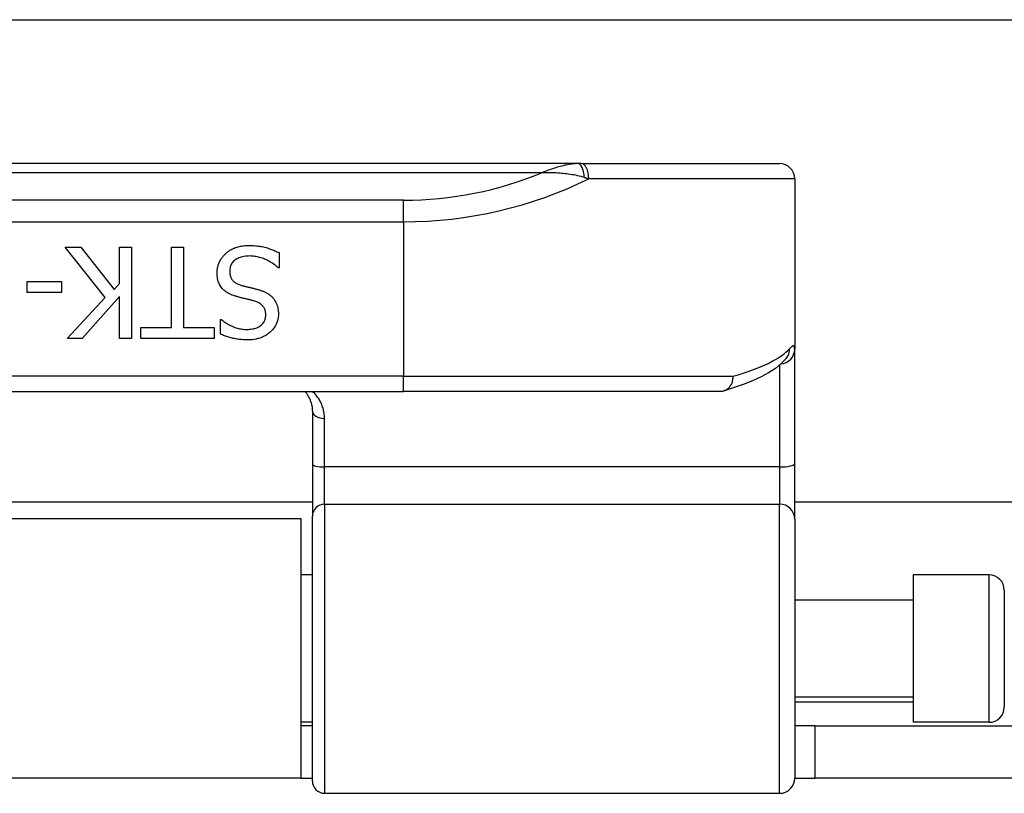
# Model space of a CAD drawing. Header units: inches. Extents: x 17 to 570, y 51 to 268.
# Tile 131 of 256: x 98.67 to 99.95, y 147.35 to 148.35. Entities that reach past the tile are written whole.
import ezdxf

# ---------------------------------------------------------------- set-up
doc = ezdxf.new("R2010")
doc.units = ezdxf.units.IN
doc.header["$MEASUREMENT"] = 0
doc.layers.add('Visible Edges(ANSI)', color=7, linetype='Continuous', lineweight=25)
doc.layers.add('Visible Tangent Edges(ANSI)', color=7, linetype='Continuous', lineweight=25)

msp = doc.modelspace()

# ---------------------------------------------------------------- linework, layer by layer
at = {"layer": 'Visible Edges(ANSI)'}
for p, q in [((78.0055, 148.3481), (135.9415, 148.3481)), ((99.397, 148.1616), (97.4491, 148.1616)), ((99.4017, 148.1616), (99.397, 148.1616)), ((99.4017, 148.1616), (99.6583, 148.1616)), ((99.678, 148.1419), (99.678, 147.9212)), ((98.7843, 147.988), (98.7325, 148.0534)), ((98.7325, 148.0534), (98.7529, 148.0534)), ((98.7529, 148.0534), (98.7961, 147.9984)), ((98.803, 148.0062), (98.803, 148.0534)), ((98.803, 148.0534), (98.8187, 148.0534)), ((98.8187, 148.0534), (98.8187, 147.9352)), ((98.8703, 148.0534), (98.886, 148.0534)), ((98.8703, 147.9492), (98.8703, 148.0534)), ((98.886, 148.0534), (98.886, 147.9492)), ((99.0098, 148.0463), (99.0098, 148.0266)), ((99.0098, 148.0266), (99.0087, 148.0266)), ((98.6832, 147.9945), (98.6832, 148.0088)), ((98.6832, 148.0088), (98.7279, 148.0088)), ((98.7279, 148.0088), (98.7279, 147.9945)), ((98.7961, 147.9984), (98.803, 148.0062)), ((98.7279, 147.9945), (98.6832, 147.9945)), ((98.7354, 147.9352), (98.7843, 147.988)), ((98.803, 147.9895), (98.7545, 147.9352)), ((98.803, 147.9352), (98.803, 147.9895)), ((98.9341, 147.9408), (98.9341, 147.9596)), ((98.9341, 147.9596), (98.9352, 147.9596)), ((98.8306, 147.9352), (98.8306, 147.9492)), ((98.8306, 147.9492), (98.8703, 147.9492)), ((98.886, 147.9492), (98.9256, 147.9492)), ((98.9256, 147.9492), (98.9256, 147.9352)), ((98.7545, 147.9352), (98.7354, 147.9352)), ((98.8187, 147.9352), (98.803, 147.9352)), ((98.9256, 147.9352), (98.8306, 147.9352)), ((99.678, 147.773), (99.678, 147.9212)), ((99.6674, 147.9096), (99.6671, 147.9092)), ((97.675, 147.8663), (99.1711, 147.8663)), ((99.582, 147.8663), (99.1711, 147.8663)), ((99.053, 147.8406), (99.053, 147.7721)), ((99.053, 147.7721), (99.053, 147.7046)), ((99.678, 147.7007), (99.678, 147.773)), ((99.053, 147.7231), (97.7931, 147.7231)), ((114.2691, 147.7231), (99.678, 147.7231)), ((99.0385, 147.7011), (97.8075, 147.7011)), ((99.0385, 147.3651), (99.0385, 147.7011)), ((99.053, 147.3614), (99.053, 147.7046)), ((99.678, 147.7007), (99.678, 147.3653)), ((99.053, 147.6286), (99.0385, 147.6286)), ((99.8315, 147.6286), (99.8315, 147.4376)), ((99.9299, 147.6286), (99.8315, 147.6286)), ((99.9496, 147.6089), (99.9496, 147.4573)), ((99.8315, 147.5961), (99.678, 147.5961)), ((99.8315, 147.4701), (99.678, 147.4701)), ((99.053, 147.4376), (99.0385, 147.4376)), ((99.053, 147.4331), (99.0385, 147.4331)), ((99.704, 147.4331), (99.678, 147.4331)), ((99.704, 147.4331), (100.016, 147.4331)), ((99.704, 147.4331), (99.704, 147.3651)), ((99.9299, 147.4376), (99.8315, 147.4376)), ((99.0385, 147.3651), (97.8075, 147.3651)), ((99.0385, 147.3651), (99.053, 147.3651)), ((99.678, 147.3651), (99.704, 147.3651)), ((100.016, 147.3651), (99.704, 147.3651)), ((99.0687, 147.3456), (99.6583, 147.3456))]:
    msp.add_line(p, q, dxfattribs=at)
at = {"layer": 'Visible Edges(ANSI)', "flags": 128}
for points in [[(98.9295, 148.0197), (98.9295, 148.0208), (98.9296, 148.022), (98.9297, 148.0231), (98.9298, 148.0243), (98.93, 148.0254), (98.9302, 148.0266), (98.9305, 148.0277), (98.9308, 148.0289), (98.9311, 148.03), (98.9315, 148.0311), (98.9319, 148.0322), (98.9323, 148.0334), (98.9328, 148.0345), (98.9333, 148.0355), (98.9339, 148.0366), (98.9345, 148.0376), (98.9351, 148.0386), (98.9357, 148.0395), (98.9364, 148.0405), (98.9371, 148.0414), (98.9378, 148.0423), (98.9386, 148.0431), (98.9394, 148.0439), (98.9402, 148.0447)], [(98.9402, 148.0447), (98.9412, 148.0456), (98.9421, 148.0464), (98.9431, 148.0472), (98.9442, 148.0479), (98.9452, 148.0486), (98.9462, 148.0493), (98.9473, 148.05), (98.9484, 148.0506), (98.9496, 148.0511), (98.9507, 148.0517), (98.9519, 148.0522), (98.953, 148.0527), (98.9543, 148.0531), (98.9555, 148.0535), (98.9569, 148.0539), (98.9582, 148.0542), (98.9597, 148.0545), (98.9611, 148.0548), (98.9627, 148.055), (98.9642, 148.0552), (98.9659, 148.0553), (98.9675, 148.0554), (98.9693, 148.0554), (98.971, 148.0555)], [(98.971, 148.0555), (98.9732, 148.0554), (98.9752, 148.0554), (98.9772, 148.0553), (98.9792, 148.0552), (98.9811, 148.055), (98.9829, 148.0548), (98.9847, 148.0545), (98.9864, 148.0543), (98.9881, 148.054), (98.9898, 148.0536), (98.9913, 148.0532), (98.9929, 148.0528), (98.9944, 148.0523), (98.9958, 148.0519), (98.9973, 148.0514), (98.9987, 148.0509), (99.0002, 148.0503), (99.0016, 148.0498), (99.003, 148.0493), (99.0044, 148.0487), (99.0058, 148.0481), (99.0071, 148.0475), (99.0085, 148.0469), (99.0098, 148.0463)], [(98.9722, 148.0419), (98.9701, 148.0418), (98.968, 148.0417), (98.9661, 148.0415), (98.9642, 148.0413), (98.9624, 148.0409), (98.9608, 148.0405), (98.9592, 148.04), (98.9577, 148.0395), (98.9562, 148.0388), (98.9549, 148.0381), (98.9537, 148.0373), (98.9525, 148.0365), (98.9515, 148.0355), (98.9505, 148.0346), (98.9496, 148.0335), (98.9488, 148.0325), (98.9481, 148.0313), (98.9475, 148.0302), (98.947, 148.029), (98.9466, 148.0277), (98.9463, 148.0264), (98.9461, 148.025), (98.9459, 148.0236), (98.9459, 148.0222)], [(99.0087, 148.0266), (99.0073, 148.0277), (99.006, 148.0289), (99.0046, 148.03), (99.0033, 148.031), (99.0018, 148.0321), (99.0004, 148.033), (98.9989, 148.0339), (98.9974, 148.0348), (98.9959, 148.0356), (98.9943, 148.0364), (98.9927, 148.0372), (98.9911, 148.0378), (98.9895, 148.0385), (98.9878, 148.0391), (98.9862, 148.0396), (98.9846, 148.0401), (98.983, 148.0405), (98.9815, 148.0409), (98.9799, 148.0412), (98.9783, 148.0414), (98.9768, 148.0416), (98.9752, 148.0418), (98.9737, 148.0418), (98.9722, 148.0419)], [(98.9529, 147.9899), (98.951, 147.9905), (98.9491, 147.9912), (98.9473, 147.992), (98.9456, 147.9928), (98.9439, 147.9937), (98.9424, 147.9946), (98.941, 147.9955), (98.9396, 147.9966), (98.9384, 147.9976), (98.9372, 147.9987), (98.9361, 147.9999), (98.9351, 148.0011), (98.9342, 148.0024), (98.9334, 148.0037), (98.9327, 148.0051), (98.932, 148.0065), (98.9314, 148.008), (98.9309, 148.0095), (98.9305, 148.0111), (98.9301, 148.0127), (98.9299, 148.0144), (98.9297, 148.0161), (98.9295, 148.0179), (98.9295, 148.0197)], [(98.9459, 148.0222), (98.9459, 148.021), (98.946, 148.0199), (98.9461, 148.0188), (98.9463, 148.0177), (98.9465, 148.0167), (98.9467, 148.0157), (98.9471, 148.0148), (98.9474, 148.0139), (98.9478, 148.013), (98.9483, 148.0122), (98.9488, 148.0114), (98.9494, 148.0107), (98.95, 148.0099), (98.9506, 148.0093), (98.9514, 148.0086), (98.9521, 148.008), (98.953, 148.0074), (98.9539, 148.0068), (98.9548, 148.0063), (98.9558, 148.0058), (98.9569, 148.0053), (98.958, 148.0049), (98.9592, 148.0044), (98.9604, 148.0041)], [(98.9604, 148.0041), (98.9613, 148.0038), (98.9622, 148.0036), (98.9631, 148.0033), (98.964, 148.0031), (98.9648, 148.0029), (98.9656, 148.0027), (98.9665, 148.0024), (98.9673, 148.0022), (98.9681, 148.002), (98.9689, 148.0018), (98.9697, 148.0017), (98.9704, 148.0015), (98.9712, 148.0013), (98.972, 148.0011), (98.9728, 148.0009), (98.9737, 148.0007), (98.9746, 148.0005), (98.9755, 148.0003), (98.9765, 148), (98.9775, 147.9998), (98.9785, 147.9995), (98.9796, 147.9993), (98.9806, 147.999), (98.9818, 147.9987)], [(98.9818, 147.9987), (98.9828, 147.9984), (98.9838, 147.9981), (98.9847, 147.9978), (98.9857, 147.9975), (98.9866, 147.9972), (98.9876, 147.9969), (98.9885, 147.9965), (98.9894, 147.9962), (98.9902, 147.9958), (98.9911, 147.9954), (98.9919, 147.995), (98.9927, 147.9946), (98.9935, 147.9942), (98.9943, 147.9938), (98.9951, 147.9933), (98.9958, 147.9928), (98.9966, 147.9923), (98.9973, 147.9918), (98.998, 147.9913), (98.9987, 147.9907), (98.9993, 147.9901), (99, 147.9895), (99.0007, 147.9889), (99.0013, 147.9883)], [(98.9772, 147.9837), (98.9763, 147.9839), (98.9754, 147.9841), (98.9745, 147.9844), (98.9736, 147.9846), (98.9726, 147.9849), (98.9716, 147.9851), (98.9706, 147.9854), (98.9695, 147.9856), (98.9684, 147.9859), (98.9673, 147.9862), (98.9662, 147.9865), (98.965, 147.9867), (98.9638, 147.987), (98.9626, 147.9873), (98.9615, 147.9876), (98.9604, 147.9879), (98.9594, 147.9881), (98.9583, 147.9884), (98.9574, 147.9887), (98.9564, 147.9889), (98.9555, 147.9892), (98.9546, 147.9894), (98.9538, 147.9897), (98.9529, 147.9899)], [(98.9926, 147.9653), (98.9925, 147.9665), (98.9925, 147.9677), (98.9923, 147.9688), (98.9921, 147.9699), (98.9919, 147.971), (98.9916, 147.972), (98.9912, 147.973), (98.9908, 147.9739), (98.9903, 147.9748), (98.9898, 147.9756), (98.9892, 147.9765), (98.9886, 147.9772), (98.9879, 147.9779), (98.9872, 147.9786), (98.9864, 147.9793), (98.9856, 147.9799), (98.9847, 147.9805), (98.9838, 147.9811), (98.9828, 147.9816), (98.9818, 147.9821), (98.9807, 147.9825), (98.9796, 147.9829), (98.9784, 147.9833), (98.9772, 147.9837)], [(99.0013, 147.9883), (99.0019, 147.9876), (99.0025, 147.9869), (99.003, 147.9862), (99.0035, 147.9855), (99.004, 147.9848), (99.0045, 147.984), (99.005, 147.9832), (99.0054, 147.9824), (99.0058, 147.9816), (99.0062, 147.9808), (99.0066, 147.9799), (99.0069, 147.9791), (99.0073, 147.9782), (99.0075, 147.9773), (99.0078, 147.9763), (99.008, 147.9754), (99.0083, 147.9744), (99.0084, 147.9734), (99.0086, 147.9724), (99.0087, 147.9713), (99.0088, 147.9703), (99.0089, 147.9692), (99.0089, 147.9681), (99.0089, 147.9669)], [(99.0089, 147.9669), (99.0089, 147.9646), (99.0086, 147.9623), (99.0082, 147.96), (99.0077, 147.9579), (99.007, 147.9558), (99.0061, 147.9537), (99.0051, 147.9518), (99.004, 147.9498), (99.0026, 147.948), (99.0012, 147.9462), (98.9995, 147.9445), (98.9977, 147.9429), (98.9958, 147.9413), (98.9938, 147.9399), (98.9918, 147.9386), (98.9896, 147.9375), (98.9873, 147.9364), (98.985, 147.9356), (98.9826, 147.9348), (98.9801, 147.9342), (98.9775, 147.9337), (98.9748, 147.9334), (98.9721, 147.9332), (98.9692, 147.9331)], [(98.9352, 147.9596), (98.9362, 147.9587), (98.9372, 147.9579), (98.9383, 147.9571), (98.9394, 147.9563), (98.9405, 147.9555), (98.9417, 147.9547), (98.9429, 147.954), (98.9442, 147.9533), (98.9455, 147.9526), (98.9468, 147.9519), (98.9482, 147.9512), (98.9497, 147.9506), (98.9512, 147.9499), (98.9527, 147.9494), (98.9542, 147.9489), (98.9557, 147.9484), (98.9572, 147.948), (98.9587, 147.9477), (98.9603, 147.9474), (98.9618, 147.9472), (98.9634, 147.947), (98.965, 147.9468), (98.9666, 147.9468), (98.9682, 147.9467)], [(98.9682, 147.9467), (98.97, 147.9468), (98.9717, 147.9469), (98.9734, 147.9471), (98.975, 147.9473), (98.9765, 147.9476), (98.978, 147.948), (98.9795, 147.9485), (98.9809, 147.949), (98.9822, 147.9496), (98.9835, 147.9503), (98.9847, 147.951), (98.9858, 147.9519), (98.9869, 147.9527), (98.9879, 147.9536), (98.9888, 147.9546), (98.9896, 147.9556), (98.9903, 147.9567), (98.9909, 147.9578), (98.9914, 147.9589), (98.9918, 147.9601), (98.9922, 147.9613), (98.9924, 147.9626), (98.9925, 147.9639), (98.9926, 147.9653)], [(98.9692, 147.9331), (98.9676, 147.9332), (98.9659, 147.9332), (98.9643, 147.9333), (98.9627, 147.9334), (98.9611, 147.9335), (98.9596, 147.9336), (98.958, 147.9338), (98.9565, 147.934), (98.9549, 147.9342), (98.9534, 147.9345), (98.9519, 147.9348), (98.9505, 147.9351), (98.949, 147.9354), (98.9476, 147.9358), (98.9461, 147.9362), (98.9447, 147.9366), (98.9433, 147.937), (98.942, 147.9375), (98.9406, 147.938), (98.9393, 147.9385), (98.938, 147.939), (98.9366, 147.9396), (98.9354, 147.9402), (98.9341, 147.9408)], [(99.6671, 147.9092), (99.6605, 147.9024), (99.6529, 147.8963), (99.6442, 147.8907), (99.6346, 147.8855), (99.624, 147.8805), (99.6124, 147.8758), (99.5997, 147.8713), (99.5859, 147.8669)], [(99.5977, 147.886), (99.5977, 147.8847), (99.5977, 147.8835), (99.5975, 147.8822), (99.5973, 147.8809), (99.5971, 147.8797), (99.5968, 147.8785), (99.5964, 147.8773), (99.5959, 147.8762), (99.5954, 147.8751), (99.5948, 147.8741), (99.5941, 147.8731), (99.5934, 147.8721), (99.5927, 147.8712), (99.5919, 147.8704), (99.591, 147.8697), (99.5902, 147.869), (99.5892, 147.8684), (99.5883, 147.8678), (99.5873, 147.8674), (99.5862, 147.867), (99.5852, 147.8667), (99.5841, 147.8665), (99.5831, 147.8664), (99.582, 147.8663)], [(99.0433, 147.8663), (99.0441, 147.8655), (99.0448, 147.8646), (99.0455, 147.8637), (99.0461, 147.8627), (99.0467, 147.8618), (99.0473, 147.8608), (99.0479, 147.8598), (99.0485, 147.8588), (99.049, 147.8578), (99.0495, 147.8568), (99.0499, 147.8557), (99.0503, 147.8547), (99.0507, 147.8536), (99.0511, 147.8525), (99.0515, 147.8513), (99.0518, 147.8502), (99.052, 147.849), (99.0523, 147.8479), (99.0525, 147.8467), (99.0526, 147.8455), (99.0528, 147.8443), (99.0529, 147.843), (99.0529, 147.8418), (99.053, 147.8406)]]:
    msp.add_lwpolyline(points, dxfattribs=at)
at = {"layer": 'Visible Edges(ANSI)'}
for centre, radius, start, end in [((99.6583, 148.1419), 0.0197, 0, 90), ((99.9299, 147.6089), 0.0197, 0, 90), ((99.9299, 147.4573), 0.0197, 270, 0), ((99.0687, 147.3614), 0.0157, 180, 270), ((99.6583, 147.3653), 0.0197, 270, 0)]:
    msp.add_arc(centre, radius, start, end, dxfattribs=at)
at = {"layer": 'Visible Tangent Edges(ANSI)'}
for p, q in [((97.4951, 148.1501), (99.351, 148.1501)), ((99.678, 148.1419), (99.411, 148.1419)), ((99.1711, 148.1141), (97.675, 148.1141)), ((99.1711, 148.0863), (99.1711, 148.1141)), ((97.675, 148.0863), (99.1711, 148.0863)), ((99.1711, 148.0863), (99.1711, 147.886)), ((99.6583, 147.9005), (99.6583, 147.7686)), ((99.1711, 147.886), (97.675, 147.886)), ((99.1711, 147.8663), (99.1711, 147.886)), ((99.1711, 147.886), (99.5977, 147.886)), ((99.0687, 147.7686), (99.0687, 147.8314)), ((99.0687, 147.7204), (99.0687, 147.7686)), ((99.6583, 147.7686), (99.0687, 147.7686)), ((99.6583, 147.7686), (99.6583, 147.7204)), ((99.0687, 147.7204), (99.0687, 147.3456)), ((99.0687, 147.7204), (99.6583, 147.7204)), ((99.6583, 147.3456), (99.6583, 147.7204)), ((99.9299, 147.4376), (99.9299, 147.6286)), ((99.678, 147.4641), (99.8315, 147.4641))]:
    msp.add_line(p, q, dxfattribs=at)
at = {"layer": 'Visible Tangent Edges(ANSI)', "flags": 128}
for points in [[(99.397, 148.1616), (99.3951, 148.1616), (99.3933, 148.1615), (99.3914, 148.1613), (99.3896, 148.1611), (99.3877, 148.1609), (99.3858, 148.1606), (99.3839, 148.1602), (99.382, 148.1598), (99.3801, 148.1594), (99.3782, 148.1589), (99.3762, 148.1584), (99.3743, 148.1579), (99.3724, 148.1574), (99.3704, 148.1568), (99.3685, 148.1562), (99.3666, 148.1556), (99.3646, 148.155), (99.3627, 148.1543), (99.3607, 148.1537), (99.3588, 148.153), (99.3568, 148.1523), (99.3548, 148.1516), (99.3529, 148.1508), (99.351, 148.1501)], [(99.351, 148.1501), (99.3532, 148.1501), (99.3554, 148.1502), (99.3576, 148.1502), (99.3599, 148.1502), (99.3621, 148.1501), (99.3644, 148.1501), (99.3667, 148.15), (99.3689, 148.1499), (99.3712, 148.1498), (99.3735, 148.1496), (99.3758, 148.1494), (99.378, 148.1492), (99.3803, 148.149), (99.3826, 148.1487), (99.3849, 148.1484), (99.3872, 148.1481), (99.3895, 148.1477), (99.3917, 148.1473), (99.394, 148.1469), (99.3963, 148.1464), (99.3985, 148.1459), (99.4008, 148.1453), (99.4031, 148.1446), (99.4053, 148.1439)], [(99.4053, 148.1439), (99.4055, 148.1438), (99.4058, 148.1437), (99.406, 148.1436), (99.4063, 148.1436), (99.4065, 148.1435), (99.4067, 148.1434), (99.407, 148.1433), (99.4072, 148.1432), (99.4074, 148.1432), (99.4077, 148.1431), (99.4079, 148.143), (99.4082, 148.1429), (99.4084, 148.1428), (99.4086, 148.1428), (99.4089, 148.1427), (99.4091, 148.1426), (99.4093, 148.1425), (99.4096, 148.1424), (99.4098, 148.1423), (99.41, 148.1423), (99.4103, 148.1422), (99.4105, 148.1421), (99.4107, 148.142), (99.411, 148.1419)], [(99.678, 147.9212), (99.6779, 147.9218), (99.6779, 147.9224), (99.6779, 147.923), (99.6778, 147.9234), (99.6777, 147.9239), (99.6775, 147.9243), (99.6774, 147.9246), (99.6772, 147.9249), (99.677, 147.9251), (99.6768, 147.9252), (99.6766, 147.9253), (99.6763, 147.9254), (99.676, 147.9254), (99.6757, 147.9253), (99.6754, 147.9252), (99.675, 147.9251), (99.6747, 147.9248), (99.6743, 147.9246), (99.6738, 147.9242), (99.6734, 147.9239), (99.6729, 147.9234), (99.6725, 147.9229), (99.6719, 147.9224), (99.6714, 147.9218)], [(99.0687, 147.8314), (99.0687, 147.8331), (99.0686, 147.8348), (99.0684, 147.8365), (99.0682, 147.8382), (99.0679, 147.8398), (99.0676, 147.8414), (99.0672, 147.843), (99.0668, 147.8446), (99.0663, 147.8462), (99.0658, 147.8477), (99.0652, 147.8492), (99.0646, 147.8507), (99.0639, 147.8521), (99.0632, 147.8536), (99.0624, 147.855), (99.0616, 147.8563), (99.0607, 147.8577), (99.0598, 147.859), (99.0589, 147.8603), (99.0579, 147.8616), (99.0568, 147.8628), (99.0558, 147.864), (99.0546, 147.8652), (99.0535, 147.8663)]]:
    msp.add_lwpolyline(points, dxfattribs=at)
at = {"layer": 'Visible Tangent Edges(ANSI)'}
msp.add_arc((99.1711, 148.5816), 0.4675, 270, 292.6293, dxfattribs=at)
for centre, major_axis, ratio, start_param, end_param in [((99.397, 148.1419), (0, 0.0197), 0.424063, 4.811348, 6.283185), ((99.4017, 148.1419), (0, 0.0197), 0.473287, 4.712389, 6.283185), ((99.1711, 148.5538), (0.5069, 0), 0.92233, 4.712389, 5.205407), ((99.1711, 147.9369), (-0.5069, 0), 0.185803, 2.571119, 2.980904), ((99.6583, 147.9212), (0.0197, 0), 0.97851, 4.801402, 6.283185), ((99.652, 147.9218), (0.0151, -0.0126), 0.969622, 0, 0.712995), ((99.0687, 147.8406), (-0.0157, 0), 0.580671, 0, 1.570796), ((99.0687, 147.7721), (-0.0157, 0), 0.225879, 0, 1.570796), ((99.6583, 147.773), (0.0197, 0), 0.225879, 4.712389, 6.283185), ((99.0687, 147.7046), (-0.0157, 0), 0.998608, 4.712389, 6.283185), ((99.6583, 147.7007), (0.0197, 0), 0.998608, 0, 1.570796)]:
    msp.add_ellipse(centre, major_axis=major_axis, ratio=ratio, start_param=start_param, end_param=end_param, dxfattribs=at)

doc.saveas('drawing.dxf')
